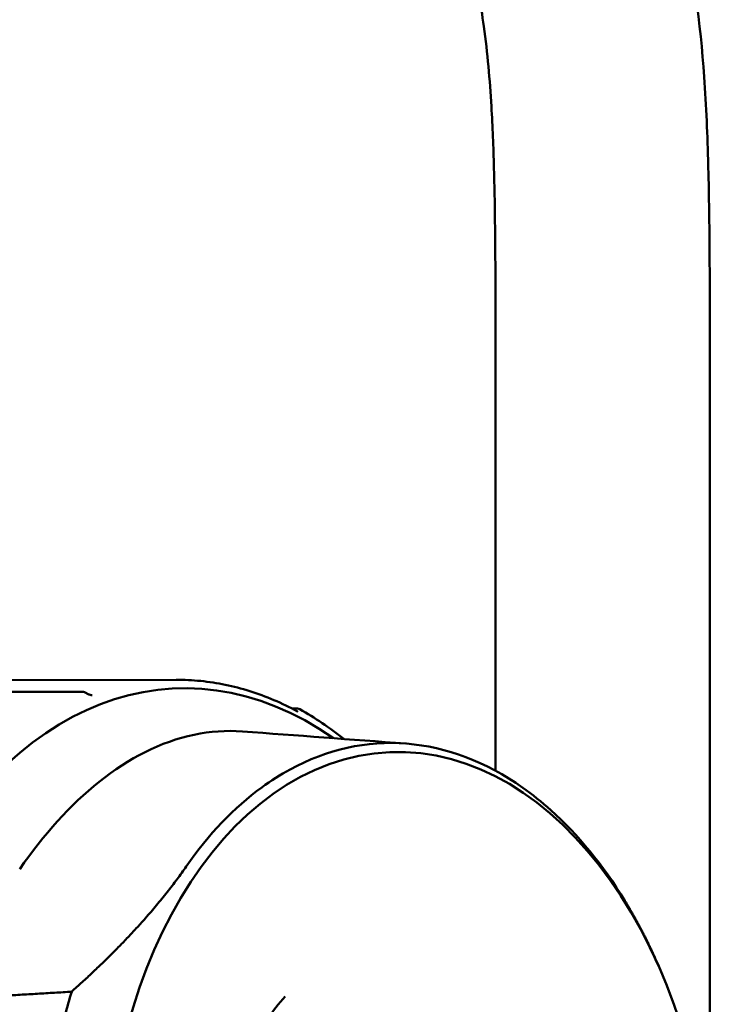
# Model space of a CAD drawing. Header units: millimetres. Extents: x 0 to 6049, y -120 to 1682.
# Tile 108 of 256: x 594 to 610, y 1395 to 1418. Entities that reach past the tile are written whole.
import ezdxf

# ---------------------------------------------------------------- set-up
doc = ezdxf.new("R2010")
doc.units = ezdxf.units.MM
doc.header["$LTSCALE"] = 2
doc.layers.add('Sichtbar (ISO)', color=7, linetype='Continuous', lineweight=50)

msp = doc.modelspace()

# ---------------------------------------------------------------- linework, layer by layer
at = {"layer": 'Sichtbar (ISO)'}
for p, q in [((605.023, 1400.479), (605.023, 1410.604)), ((610.023, 1410.604), (610.023, 1391.262)), ((597.566, 1402.604), (590.436, 1402.587)), ((591.187, 1402.317), (595.385, 1402.324)), ((595.43, 1402.313), (595.43, 1402.313)), ((595.43, 1402.313), (595.533, 1402.262)), ((600.272, 1401.932), (600.403, 1401.931)), ((608.839, 1395.896), (608.759, 1396.079))]:
    msp.add_line(p, q, dxfattribs=at)
for centre, start, end in [((595.386, 1402.223), 63.8162, 90.0557), ((600.402, 1401.831), 60.6203, 89.7015)]:
    msp.add_arc(centre, 0.1, start, end, dxfattribs=at)
for centre, major_axis, ratio, start_param, end_param in [((598.071, 1389.818), (0.521, -12.581), 0.650472, 2.681156, 6.746256), ((595.386, 1402.223), (-0.0001, 0.1), 0.687127, 6.283185, 6.289387), ((602.212, 1389.99), (-0.494, 11.935), 0.650472, 1.080745, 1.132294)]:
    msp.add_ellipse(centre, major_axis=major_axis, ratio=ratio, start_param=start_param, end_param=end_param, dxfattribs=at)
msp.add_ellipse((603.005, 1390.022), major_axis=(0.451, -10.891), ratio=0.650472, dxfattribs=at)
for points, knots in [([(605.023, 1410.604), (605.022, 1411.506), (605.02, 1412.824), (604.989, 1414.617), (604.929, 1416.131), (604.789, 1417.762), (604.49, 1419.404), (603.997, 1420.92), (603.261, 1422.45), (602.071, 1424.446), (600.142, 1427.168), (597.211, 1431.061), (593.637, 1435.778), (590.16, 1440.375), (587.379, 1444.078), (585.494, 1446.815), (584.106, 1449.248), (583.036, 1451.682), (582.286, 1454.277), (581.843, 1456.977), (581.636, 1459.596), (581.523, 1462.889), (581.523, 1465.26), (581.523, 1466.835)], [0, 0, 0, 0, 0.042976, 0.062781, 0.085432, 0.115147, 0.140726, 0.164768, 0.190854, 0.221443, 0.275248, 0.349491, 0.45329, 0.556737, 0.623673, 0.673555, 0.714756, 0.75687, 0.799901, 0.843055, 0.887077, 0.924954, 1, 1, 1, 1]), ([(586.523, 1466.835), (586.525, 1465.558), (586.527, 1463.49), (586.594, 1460.699), (586.728, 1458.516), (586.97, 1456.51), (587.307, 1454.901), (587.762, 1453.409), (588.587, 1451.382), (589.9, 1449.192), (591.284, 1447.222), (592.325, 1445.803), (594.067, 1443.475), (597.706, 1438.657), (601.518, 1433.648), (604.614, 1429.487), (605.942, 1427.599), (607.415, 1425.304), (608.629, 1422.931), (609.562, 1419.849), (609.888, 1417.241), (610.023, 1413.964), (610.023, 1411.939), (610.023, 1410.604)], [0, 0, 0, 0, 0.060826, 0.098527, 0.132967, 0.164962, 0.194728, 0.211186, 0.239186, 0.298719, 0.332312, 0.353781, 0.382397, 0.470644, 0.640989, 0.681803, 0.717377, 0.750735, 0.8116, 0.843716, 0.903596, 0.9364, 1, 1, 1, 1]), ([(600.4, 1401.865), (600.217, 1401.963), (600.033, 1402.051), (599.661, 1402.209), (599.473, 1402.278), (599.096, 1402.397), (598.906, 1402.446), (598.524, 1402.525), (598.333, 1402.555), (597.95, 1402.594), (597.758, 1402.604), (597.566, 1402.604)], [4.423383, 4.423383, 4.423383, 4.423383, 4.4916809, 4.4916809, 4.5599789, 4.5599789, 4.6282768, 4.6282768, 4.6965747, 4.6965747, 4.7648726, 4.7648726, 4.7648726, 4.7648726]), ([(595.533, 1402.262), (595.541, 1402.259), (595.548, 1402.255), (595.563, 1402.249), (595.57, 1402.247), (595.581, 1402.244), (595.586, 1402.242), (595.593, 1402.241), (595.595, 1402.241), (595.6, 1402.24), (595.602, 1402.24), (595.604, 1402.24)], [0, 0, 0, 0, 0.002609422, 0.002609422, 0.004947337, 0.004947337, 0.006587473, 0.006587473, 0.007703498, 0.007703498, 0.008882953, 0.008882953, 0.008882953, 0.008882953]), ([(600.4, 1401.865), (600.402, 1401.864), (600.403, 1401.863), (600.403, 1401.863), (600.403, 1401.863), (600.403, 1401.863)], [0, 0, 0, 0, 0.001762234, 0.001762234, 0.001978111, 0.001978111, 0.001978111, 0.001978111]), ([(601.478, 1401.222), (601.314, 1401.353), (601.147, 1401.477), (600.804, 1401.709), (600.628, 1401.818), (600.451, 1401.918)], [4.2765781, 4.2765781, 4.2765781, 4.2765781, 4.3413919, 4.3413919, 4.4075989, 4.4075989, 4.4075989, 4.4075989]), ([(593.916, 1398.187), (594.475, 1398.99), (595.092, 1399.684), (596.463, 1400.775), (597.208, 1401.157), (598.358, 1401.398), (598.736, 1401.425), (599.113, 1401.397)], [-1.8053227, -1.8053227, -1.8053227, -1.8053227, -1.4459201, -1.4459201, -1.0799897, -1.0799897, -0.9053484, -0.9053484, -0.9053484, -0.9053484]), ([(597.805, 1398.247), (598.325, 1398.997), (598.918, 1399.62), (599.782, 1400.25), (600.003, 1400.39), (601.093, 1400.982), (602.017, 1401.187), (603.876, 1401.04), (604.798, 1400.69), (605.88, 1399.927), (606.099, 1399.753), (606.952, 1398.989), (607.535, 1398.276), (608.041, 1397.446)], [-1.746228, -1.746228, -1.746228, -1.746228, -1.410858, -1.410858, -1.299499, -1.299499, -0.872687, -0.872687, -0.445882, -0.445882, -0.334743, -0.334743, -0.000045, -0.000045, -0.000045, -0.000045]), ([(600.113, 1395.215), (599.815, 1394.889), (599.533, 1394.472), (599.062, 1393.499), (598.872, 1392.949), (598.602, 1391.76), (598.525, 1391.121), (598.496, 1389.822), (598.546, 1389.161), (598.769, 1387.893), (598.941, 1387.286), (599.381, 1386.193), (599.648, 1385.707), (600.137, 1385.035), (600.343, 1384.802), (600.552, 1384.609)], [5.36872, 5.36872, 5.36872, 5.36872, 5.672158, 5.672158, 5.967028, 5.967028, 6.263985, 6.263985, 6.562868, 6.562868, 6.861304, 6.861304, 7.157275, 7.157275, 7.353458, 7.353458, 7.353458, 7.353458])]:
    msp.add_open_spline(points, degree=3, knots=knots, dxfattribs=at)
for points in [[(595.605, 1402.24), (595.604, 1402.24), (595.604, 1402.24), (595.604, 1402.24)], [(599.113, 1401.397), (600.383, 1401.303), (601.654, 1401.209), (602.924, 1401.115)]]:
    msp.add_open_spline(points, degree=3, dxfattribs=at)
for points, weights in [([(595.129, 1395.324), (596.828, 1396.845), (597.805, 1398.247)], [1.2314661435, 1.27927491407, 1.27927488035]), ([(608.041, 1397.446), (608.455, 1396.769), (608.759, 1396.079)], [1.27927488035, 1.27927489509, 1.27016873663]), ([(591.786, 1395.126), (593.498, 1395.226), (595.129, 1395.324)], [1.00009121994, 1.00025748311, 1.00015187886])]:
    msp.add_rational_spline(points, weights, degree=2, dxfattribs=at)

doc.saveas('drawing.dxf')
